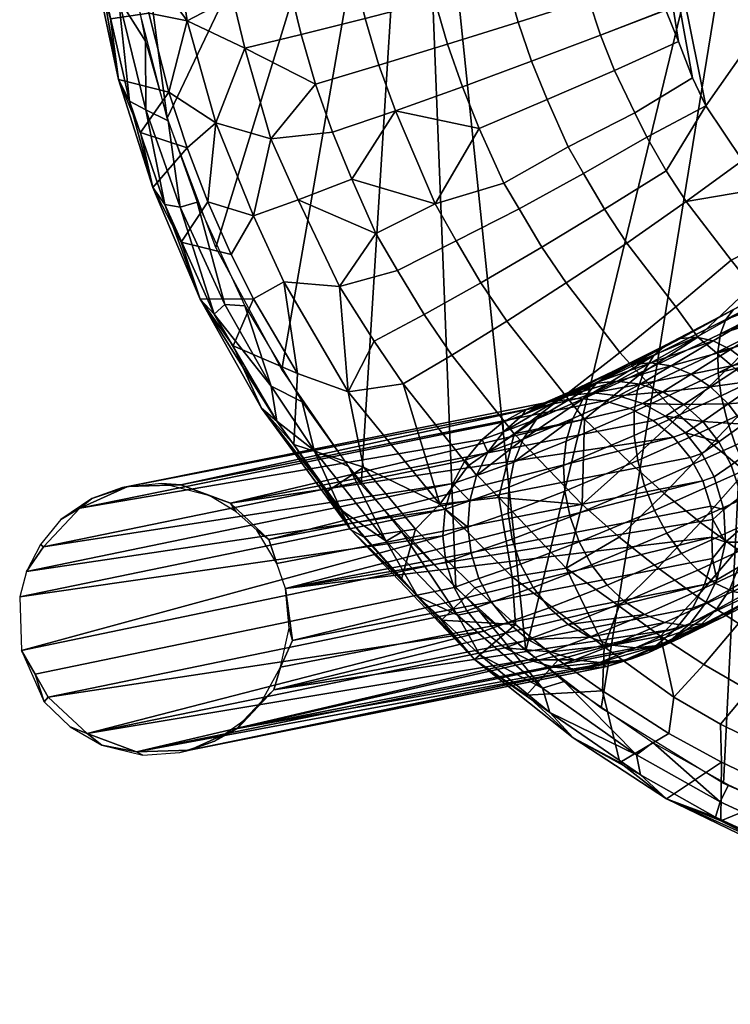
# Model space of a CAD drawing. Header units: millimetres. Extents: x 4104.1 to 4155.2, y -1051.1 to -995.6.
# Tile 1 of 92: x 4106.4 to 4111.1, y -1050.8 to -1044.3. Entities that reach past the tile are written whole.
import ezdxf

# ---------------------------------------------------------------- set-up
doc = ezdxf.new("R2010")
doc.units = ezdxf.units.MM
doc.header["$MEASUREMENT"] = 0
for name, color, linetype, true_color in [('SEDAK', 7, 'Continuous', 0x000000), ('SPODEK', 7, 'Continuous', 0x000000), ('Výchozí', 7, 'Continuous', 0x000000)]:
    doc.layers.add(name, color=color, linetype=linetype, true_color=true_color)

msp = doc.modelspace()

# ---------------------------------------------------------------- meshes
at = {"layer": 'SEDAK'}
mesh = msp.add_polyface(dxfattribs=at)
corners = [(4110.4053, -1042.6337, 60.38), (4110.4224, -1042.1904, 60.3635), (4110.3735, -1042.4479, 60.3864), (4110.4053, -1042.6438, 60.3803), (4110.4126, -1042.8585, 60.3851), (4110.4619, -1043.3182, 60.3881), (4110.5024, -1043.5331, 60.386), (4110.4331, -1043.0841, 60.3875), (4110.5527, -1043.7551, 60.382), (4110.6152, -1043.9749, 60.3754), (4110.6152, -1043.9758, 60.3753), (4110.6875, -1044.1888, 60.3666), (4110.688, -1044.191, 60.3665), (4110.771, -1044.3981, 60.3556), (4110.8647, -1044.639, 60.3428), (4113.417, -1041.318, 59.7579), (4110.9531, -1044.8256, 60.3301), (4111.1982, -1045.1882, 60.2918), (4110.2798, -1045.5127, 60.3351), (4110.1396, -1045.2759, 60.3569), (4109.7129, -1045.5109, 60.2532), (4109.8633, -1045.7644, 60.2299), (4110.8228, -1045.4607, 60.3386), (4110.6909, -1045.2568, 60.3596), (4110.4287, -1045.7391, 60.3114), (4110.5605, -1045.0328, 60.3798), (4110.4824, -1044.8724, 60.3927), (4110.0386, -1045.0988, 60.371), (4110.3472, -1044.5898, 60.4115), (4109.8979, -1044.7838, 60.3928), (4110.2529, -1044.3568, 60.4244), (4109.7949, -1044.5287, 60.4067), (4110.1753, -1044.12, 60.4342), (4109.7065, -1044.269, 60.4181), (4110.1025, -1043.8766, 60.442), (4109.6294, -1044.0022, 60.4268), (4111.1211, -1045.8514, 60.2899), (4111.5327, -1045.6399, 60.2381), (4111.3311, -1045.3757, 60.2705), (4110.9531, -1044.8256, 60.3301), (4111.1982, -1045.1882, 60.2918), (4110.8647, -1044.639, 60.3428), (4110.771, -1044.3981, 60.3556), (4110.688, -1044.191, 60.3665), (4110.6152, -1043.9749, 60.3754), (4110.5527, -1043.7551, 60.382), (4110.0449, -1043.6344, 60.447), (4110.5024, -1043.5331, 60.386), (4109.9683, -1043.1405, 60.4492), (4110.002, -1043.3934, 60.4493), (4110.4619, -1043.3182, 60.3881), (4110.4331, -1043.0841, 60.3875), (4109.9487, -1042.8921, 60.4463), (4110.4126, -1042.8585, 60.3851), (4110.6875, -1044.1888, 60.3666), (4110.6152, -1043.9758, 60.3753), (4110.4053, -1042.6337, 60.38), (4110.3735, -1042.4479, 60.3864), (4109.9165, -1042.6323, 60.446), (4110.4053, -1042.6438, 60.3803)]
mesh.append_faces([[corners[k] for k in face] for face in [(0, 1, 2, 2), (1, 3, 4, 4), (0, 3, 1, 1), (5, 6, 1, 1), (5, 1, 7, 7), (1, 4, 7, 7), (1, 8, 9, 9), (10, 11, 1, 1), (10, 1, 9, 9), (1, 11, 12, 12), (13, 14, 1, 1), (13, 1, 12, 12), (1, 6, 8, 8), (15, 1, 16, 16), (15, 16, 17, 17), (14, 16, 1, 1), (18, 19, 20, 21), (22, 23, 18, 24), (23, 25, 19, 18), (25, 26, 27, 19), (26, 28, 29, 27), (28, 30, 31, 29), (30, 32, 33, 31), (33, 32, 34, 35), (36, 37, 38, 22), (39, 25, 23, 23), (23, 22, 40, 39), (26, 25, 39, 41), (28, 26, 41, 42), (30, 28, 42, 43), (34, 32, 44, 45), (46, 34, 45, 47), (48, 49, 50, 51), (52, 48, 51, 53), (49, 46, 47, 50), (32, 30, 54, 55), (30, 43, 54, 54), (32, 55, 44, 44), (56, 57, 58, 58), (53, 59, 58, 52), (40, 22, 38, 38), (58, 59, 56, 56)]])
mesh = msp.add_polyface(dxfattribs=at)
corners = [(4108.5181, -1046.0272, 59.4783), (4108.7588, -1045.673, 59.8183), (4108.2427, -1045.4504, 59.522), (4108.4712, -1045.0015, 59.8637), (4108.061, -1045.0448, 59.5283), (4108.5996, -1045.3138, 59.8478), (4108.3584, -1044.6815, 59.8768), (4109.1533, -1045.4764, 60.0855), (4108.9038, -1045.9202, 59.8058), (4109.293, -1045.7224, 60.0689), (4108.7793, -1044.5563, 60.1366), (4108.8906, -1044.8596, 60.1279), (4108.689, -1044.2451, 60.1472), (4108.2627, -1044.3518, 59.8878), (4108.6162, -1043.9366, 60.1543), (4108.1841, -1044.0244, 59.8948), (4108.5591, -1043.6271, 60.158), (4108.1245, -1043.6967, 59.8994), (4108.5166, -1043.3041, 60.1588), (4108.0791, -1043.3545, 59.9004), (4108.4917, -1042.9855, 60.1563), (4108.5547, -1042.6418, 60.2042), (4108.1104, -1042.6067, 59.9621), (4108.0522, -1043.0161, 59.8981), (4109.6099, -1045.3403, 60.2647), (4109.7129, -1045.5109, 60.2532), (4109.4468, -1044.9761, 60.2921), (4109.3345, -1044.6987, 60.3073), (4109.2358, -1044.4165, 60.3194), (4109.1514, -1044.1268, 60.3289), (4109.083, -1043.8386, 60.3351), (4109.0308, -1043.5511, 60.3386), (4108.9907, -1043.2498, 60.3389), (4108.9678, -1042.9532, 60.3362), (4109.0327, -1042.5989, 60.3617), (4110.1396, -1045.2759, 60.3569), (4110.0386, -1045.0988, 60.371), (4109.8979, -1044.7838, 60.3928), (4109.7949, -1044.5287, 60.4067), (4109.7065, -1044.269, 60.4181), (4109.6294, -1044.0022, 60.4268), (4109.5664, -1043.7367, 60.4325), (4109.5186, -1043.472, 60.4353), (4109.4819, -1043.1946, 60.4354), (4109.4614, -1042.9222, 60.4326), (4109.4683, -1042.5828, 60.4325), (4110.1025, -1043.8766, 60.442), (4110.0449, -1043.6344, 60.447), (4110.002, -1043.3934, 60.4493), (4109.9683, -1043.1405, 60.4492), (4109.9487, -1042.8921, 60.4463), (4109.9165, -1042.6323, 60.446), (4109.7202, -1042.1254, 60.4244)]
mesh.append_faces([[corners[k] for k in face] for face in [(0, 1, 2, 2), (3, 4, 2, 5), (4, 3, 6, 6), (7, 1, 8, 9), (1, 7, 5, 5), (10, 6, 3, 11), (10, 12, 13, 6), (12, 14, 15, 13), (14, 16, 17, 15), (16, 18, 19, 17), (20, 21, 22, 23), (24, 7, 9, 25), (7, 24, 26, 26), (11, 27, 28, 10), (28, 29, 12, 10), (29, 30, 14, 12), (30, 31, 16, 14), (31, 32, 18, 16), (32, 33, 20, 18), (33, 34, 21, 20), (25, 35, 36, 24), (36, 37, 26, 24), (37, 38, 27, 26), (38, 39, 28, 27), (39, 40, 29, 28), (40, 41, 30, 29), (41, 42, 31, 30), (42, 43, 32, 31), (43, 44, 33, 32), (33, 44, 45, 34), (46, 47, 41, 40), (47, 48, 42, 41), (48, 49, 43, 42), (49, 50, 44, 43), (44, 50, 51, 45), (45, 51, 52, 52), (1, 5, 2, 2), (7, 11, 5, 5), (5, 11, 3, 3), (7, 26, 11, 11), (11, 26, 27, 27)]])
mesh = msp.add_polyface(dxfattribs=at)
corners = [(4107.9448, -1045.5575, 59.1476), (4108.2427, -1045.4504, 59.522), (4108.061, -1045.0448, 59.5283), (4107.6948, -1044.9393, 59.1657), (4107.8887, -1044.4429, 59.5631), (4107.8071, -1044.1008, 59.5707), (4107.7437, -1043.757, 59.5755), (4107.4009, -1043.5636, 59.2169), (4107.5049, -1044.2605, 59.1838), (4108.3584, -1044.6815, 59.8768), (4108.2627, -1044.3518, 59.8878), (4108.1841, -1044.0244, 59.8948), (4108.1245, -1043.6967, 59.8994), (4107.7979, -1045.8127, 58.7389), (4107.6416, -1045.4629, 58.7569), (4107.3838, -1044.7344, 58.7806), (4107.1748, -1043.8057, 58.7982), (4107.3784, -1044.9252, 57.8204), (4107.5708, -1045.4666, 57.7909), (4107.458, -1045.4983, 57.8461), (4107.228, -1044.395, 57.8406), (4107.231, -1044.8513, 57.8826), (4107.0483, -1044.1106, 57.9041), (4107.1221, -1044.7957, 57.9949), (4107.3564, -1045.4821, 57.96), (4106.9189, -1043.9099, 58.0214), (4107.2754, -1045.3685, 58.1175), (4106.8716, -1043.8186, 58.1698), (4107.0493, -1044.6517, 58.1526), (4106.9951, -1044.2473, 58.2795), (4107.1934, -1045.0031, 58.2522), (4107.5059, -1045.1039, 58.772), (4107.1934, -1045.0031, 58.2522), (4107.2754, -1045.3685, 58.1175), (4107.6416, -1045.4629, 58.7569), (4107.4658, -1045.7308, 58.2129), (4107.3838, -1044.7344, 58.7806), (4107.0493, -1044.6517, 58.1526), (4107.25, -1044.2089, 58.7868), (4106.9951, -1044.2473, 58.2795), (4107.1748, -1043.8057, 58.7982), (4106.8716, -1043.8186, 58.1698), (4107.1196, -1043.8397, 57.8503), (4106.9326, -1043.302, 57.9061), (4107.25, -1044.2089, 58.7868), (4107.5059, -1045.1039, 58.772), (4107.7979, -1045.8127, 58.7389)]
mesh.append_faces([[corners[k] for k in face] for face in [(0, 1, 2, 2), (3, 2, 4, 4), (5, 6, 7, 8), (4, 2, 9, 9), (10, 11, 5, 4), (11, 12, 6, 5), (13, 0, 14, 14), (3, 8, 15, 15), (8, 7, 16, 16), (0, 3, 14, 14), (17, 18, 19, 19), (20, 17, 21, 21), (22, 20, 21, 21), (23, 21, 24, 24), (25, 22, 23, 23), (26, 23, 24, 24), (27, 25, 28, 28), (29, 27, 28, 28), (26, 30, 28, 28), (31, 32, 33, 33), (34, 31, 33, 35), (36, 37, 32, 32), (37, 36, 38, 39), (40, 41, 39, 38), (42, 20, 22, 22), (43, 42, 22, 22), (21, 19, 24, 24), (22, 21, 23, 23), (28, 23, 26, 26), (25, 23, 28, 28), (0, 2, 3, 3), (3, 4, 8, 8), (8, 4, 5, 5), (4, 9, 10, 10), (8, 44, 15, 15), (3, 15, 45, 45), (8, 16, 44, 44), (3, 45, 14, 14), (17, 19, 21, 21), (34, 35, 46, 46), (36, 32, 31, 31)]])
mesh = msp.add_polyface(dxfattribs=at)
corners = [(4109.1841, -1047.4727, 58.9882), (4109.373, -1047.2178, 59.3709), (4108.9404, -1046.6729, 59.431), (4108.5762, -1046.7267, 59.0528), (4108.7476, -1046.3896, 59.4562), (4108.5181, -1046.0272, 59.4783), (4108.2427, -1045.4504, 59.522), (4107.9448, -1045.5575, 59.1476), (4108.1479, -1045.996, 59.1163), (4109.2651, -1046.4829, 59.7557), (4109.6787, -1047.0052, 59.6971), (4109.0811, -1046.212, 59.7812), (4108.9038, -1045.9202, 59.8058), (4108.7588, -1045.673, 59.8183), (4109.6309, -1046.2574, 60.0178), (4110.0176, -1046.7489, 59.9583), (4109.4575, -1046.001, 60.0432), (4109.293, -1045.7224, 60.0689), (4109.8633, -1045.7644, 60.2299), (4110.0239, -1046.0029, 60.2057), (4109.7129, -1045.5109, 60.2532), (4108.2378, -1046.6034, 58.6976), (4107.7979, -1045.8127, 58.7389), (4107.9453, -1046.1089, 58.7208), (4108.2686, -1046.7931, 57.6693), (4108.5767, -1047.2217, 57.6127), (4108.3486, -1047.1167, 57.6879), (4108.064, -1046.6882, 57.741), (4107.7549, -1046.1469, 57.7963), (4107.8882, -1046.1539, 57.7373), (4107.458, -1045.4983, 57.8461), (4107.5708, -1045.4666, 57.7909), (4107.6836, -1046.2103, 57.9057), (4107.3564, -1045.4821, 57.96), (4107.5923, -1046.1102, 58.0628), (4108.1011, -1046.9204, 57.8316), (4107.8105, -1046.4213, 58.1668), (4107.999, -1046.835, 58.001), (4108.5923, -1047.6433, 57.8802), (4108.2134, -1047.0758, 58.0909), (4107.4658, -1045.7308, 58.2129), (4107.2754, -1045.3685, 58.1175), (4108.2378, -1046.6034, 58.6976), (4107.8105, -1046.4213, 58.1668), (4107.999, -1046.835, 58.001), (4108.2134, -1047.0758, 58.0909), (4108.5762, -1046.7267, 59.0528), (4108.6777, -1047.2263, 58.6339), (4107.9453, -1046.1089, 58.7208), (4107.5923, -1046.1102, 58.0628), (4107.7979, -1045.8127, 58.7389), (4107.4658, -1045.7308, 58.2129)]
mesh.append_faces([[corners[k] for k in face] for face in [(0, 1, 2, 2), (3, 2, 4, 4), (3, 4, 5, 5), (6, 7, 8, 5), (9, 2, 1, 10), (11, 4, 2, 9), (12, 5, 4, 11), (5, 12, 13, 13), (14, 9, 10, 15), (16, 11, 9, 14), (17, 12, 11, 16), (18, 16, 14, 19), (20, 17, 16, 18), (3, 8, 21, 21), (22, 23, 8, 7), (24, 25, 26, 26), (27, 24, 26, 26), (28, 29, 27, 27), (30, 31, 28, 28), (32, 28, 27, 27), (33, 30, 32, 32), (34, 32, 35, 35), (34, 33, 32, 32), (36, 34, 37, 37), (37, 38, 39, 39), (40, 41, 34, 34), (42, 43, 44, 45), (46, 42, 45, 47), (48, 49, 43, 43), (49, 48, 50, 51), (29, 24, 27, 27), (31, 29, 28, 28), (27, 26, 35, 35), (32, 27, 35, 35), (30, 28, 32, 32), (34, 35, 37, 37), (41, 33, 34, 34), (0, 2, 3, 3), (3, 5, 8, 8), (23, 21, 8, 8), (48, 43, 42, 42)]])
mesh = msp.add_polyface(dxfattribs=at)
corners = [(4110.2778, -1048.4203, 58.8824), (4110.6533, -1048.3507, 59.1934), (4110.377, -1048.1515, 59.2317), (4110.0249, -1047.8983, 59.2549), (4110.897, -1048.0861, 59.5154), (4110.9414, -1048.5377, 59.1536), (4111.1714, -1048.2649, 59.4751), (4110.6343, -1047.8964, 59.5541), (4110.3784, -1047.693, 59.5907), (4110.1323, -1047.4755, 59.6266), (4109.5771, -1047.4294, 59.3516), (4111.4233, -1047.9435, 59.7399), (4111.4565, -1048.4308, 59.4333), (4111.6914, -1048.1011, 59.6983), (4111.165, -1047.774, 59.78), (4110.9175, -1047.5945, 59.8183), (4110.6768, -1047.4022, 59.8547), (4110.4463, -1047.1935, 59.8918), (4110.1475, -1046.9088, 59.9332), (4111.6875, -1047.5853, 59.9366), (4111.937, -1047.7338, 59.8962), (4111.4473, -1047.4258, 59.9756), (4111.2173, -1047.2563, 60.013), (4110.9946, -1047.0723, 60.0498), (4110.7788, -1046.8826, 60.0832), (4110.5146, -1046.6121, 60.1277), (4110.3818, -1046.4639, 60.1481), (4110.0176, -1046.7489, 59.9583), (4110.0239, -1046.0029, 60.2057), (4109.6309, -1046.2574, 60.0178), (4111.7324, -1047.0554, 60.0959), (4111.9536, -1047.2046, 60.059), (4111.5259, -1046.8998, 60.1307), (4111.3198, -1046.7292, 60.1651), (4111.1226, -1046.5483, 60.1981), (4110.9009, -1046.3623, 60.2273), (4110.7549, -1046.1604, 60.2585), (4110.4287, -1045.7391, 60.3114), (4110.2798, -1045.5127, 60.3351), (4109.8633, -1045.7644, 60.2299), (4112.0103, -1046.6781, 60.1407), (4111.8213, -1046.5312, 60.1729), (4111.6328, -1046.3745, 60.2045), (4111.4531, -1046.2079, 60.2347), (4111.2588, -1046.0237, 60.2661), (4111.1211, -1045.8514, 60.2899), (4110.8228, -1045.4607, 60.3386), (4109.666, -1047.9552, 58.9254), (4109.689, -1048.2734, 58.5063), (4109.9712, -1048.507, 58.4612), (4111.7554, -1045.8834, 60.2016), (4111.5327, -1045.6399, 60.2381), (4111.918, -1046.0392, 60.1745), (4109.6787, -1047.0052, 59.6971)]
mesh.append_faces([[corners[k] for k in face] for face in [(0, 1, 2, 2), (0, 2, 3, 3), (4, 1, 5, 6), (7, 2, 1, 4), (8, 3, 2, 7), (3, 8, 9, 9), (3, 9, 10, 10), (11, 6, 12, 13), (14, 4, 6, 11), (15, 7, 4, 14), (16, 8, 7, 15), (17, 9, 8, 16), (9, 17, 18, 18), (19, 11, 13, 20), (21, 14, 11, 19), (22, 15, 14, 21), (23, 16, 15, 22), (24, 17, 16, 23), (25, 18, 17, 24), (26, 27, 18, 25), (28, 29, 27, 26), (30, 21, 19, 31), (32, 22, 21, 30), (33, 23, 22, 32), (34, 24, 23, 33), (35, 25, 24, 34), (36, 26, 25, 35), (37, 28, 26, 36), (38, 39, 28, 37), (40, 41, 32, 30), (41, 42, 33, 32), (42, 43, 34, 33), (43, 44, 35, 34), (44, 45, 36, 35), (45, 46, 37, 36), (47, 48, 49, 0), (44, 43, 50, 51), (43, 42, 52, 50), (45, 44, 51, 51), (0, 3, 47, 47), (9, 18, 53, 53), (18, 27, 53, 53)]])
mesh = msp.add_polyface(dxfattribs=at)
corners = [(4109.666, -1047.9552, 58.9254), (4110.0249, -1047.8983, 59.2549), (4109.5771, -1047.4294, 59.3516), (4109.1841, -1047.4727, 58.9882), (4109.373, -1047.2178, 59.3709), (4108.6777, -1047.2263, 58.6339), (4109.0234, -1047.6392, 58.5867), (4109.417, -1048.0295, 58.542), (4108.5762, -1046.7267, 59.0528), (4109.3022, -1048.2109, 57.5109), (4109.4473, -1048.1819, 57.4512), (4109.8667, -1048.6948, 57.4072), (4108.8276, -1047.7189, 57.5997), (4108.9326, -1047.6559, 57.5469), (4108.3486, -1047.1167, 57.6879), (4108.5767, -1047.2217, 57.6127), (4109.4502, -1048.4746, 57.5837), (4109.0371, -1048.0839, 57.6597), (4108.1011, -1046.9204, 57.8316), (4108.5273, -1047.5099, 57.754), (4109.415, -1048.5049, 57.737), (4109.9155, -1048.8573, 57.4975), (4108.5923, -1047.6433, 57.8802), (4107.999, -1046.835, 58.001), (4109.1968, -1048.2427, 57.9066), (4108.9302, -1047.972, 57.9527), (4109.415, -1048.5049, 57.737), (4109.7612, -1048.7427, 57.7995), (4109.9712, -1048.507, 58.4612), (4109.689, -1048.2734, 58.5063), (4108.9302, -1047.972, 57.9527), (4109.1968, -1048.2427, 57.9066), (4109.417, -1048.0295, 58.542), (4109.0234, -1047.6392, 58.5867), (4108.6772, -1047.6887, 57.9969), (4108.6777, -1047.2263, 58.6339), (4108.4355, -1047.3893, 58.0397), (4108.6777, -1047.6891, 57.9968), (4108.6777, -1047.6891, 57.9968), (4108.4355, -1047.3893, 58.0397), (4108.2134, -1047.0758, 58.0909), (4110.1323, -1047.4755, 59.6266), (4109.6787, -1047.0052, 59.6971), (4109.689, -1048.2734, 58.5063), (4108.2134, -1047.0758, 58.0909)]
mesh.append_faces([[corners[k] for k in face] for face in [(0, 1, 2, 2), (3, 2, 4, 4), (5, 6, 3, 3), (7, 0, 3, 6), (3, 8, 5, 5), (9, 10, 11, 11), (12, 13, 9, 9), (14, 15, 12, 12), (16, 9, 11, 11), (17, 12, 9, 9), (18, 14, 19, 19), (20, 16, 21, 21), (20, 17, 16, 16), (22, 17, 20, 20), (22, 19, 17, 17), (23, 18, 19, 19), (20, 24, 25, 25), (26, 27, 28, 29), (30, 31, 32, 33), (34, 33, 35, 36), (29, 32, 31, 31), (36, 37, 34, 34), (33, 37, 30, 30), (13, 10, 9, 9), (15, 13, 12, 12), (16, 11, 21, 21), (19, 12, 17, 17), (14, 12, 19, 19), (23, 19, 22, 22), (20, 25, 22, 22), (22, 38, 39, 39), (22, 25, 38, 38), (22, 39, 40, 40), (37, 33, 34, 34), (0, 2, 3, 3), (41, 42, 2, 2), (2, 42, 4, 4), (43, 0, 7, 7), (16, 17, 9, 9), (44, 36, 35, 35), (29, 31, 26, 26)]])
mesh = msp.add_polyface(dxfattribs=at)
corners = [(4111.2402, -1048.7114, 59.1124), (4111.0503, -1048.9352, 58.7505), (4111.4443, -1049.1284, 58.7142), (4111.7021, -1048.9327, 59.0618), (4110.9414, -1048.5377, 59.1536), (4110.7402, -1048.7548, 58.7904), (4110.6533, -1048.3507, 59.1934), (4111.4565, -1048.4308, 59.4333), (4111.751, -1048.5809, 59.3921), (4111.1714, -1048.2649, 59.4751), (4111.6914, -1048.1011, 59.6983), (4111.9697, -1048.2477, 59.6546), (4110.7085, -1048.9962, 58.3868), (4111.0576, -1049.187, 58.3511), (4110.2778, -1048.4203, 58.8824), (4110.2671, -1048.713, 58.4395), (4112.0327, -1049.3843, 58.6237), (4111.4946, -1049.3944, 58.3028), (4111.7422, -1049.7694, 57.0684), (4111.0493, -1049.4518, 57.1916), (4111.105, -1049.3389, 57.1474), (4111.7837, -1049.6489, 57.0267), (4110.6006, -1049.0566, 57.2385), (4109.8667, -1048.6948, 57.4072), (4110.0117, -1048.652, 57.3466), (4110.4932, -1049.1389, 57.293), (4111.0176, -1049.5524, 57.2993), (4111.7212, -1049.8752, 57.1753), (4110.5181, -1049.2708, 57.3881), (4109.9155, -1048.8573, 57.4975), (4111.71, -1049.9222, 57.3346), (4110.6929, -1049.4308, 57.5096), (4110.0708, -1049.0261, 57.62), (4111.4004, -1049.7494, 57.5109), (4111.0542, -1049.5781, 57.5762), (4110.3809, -1049.1896, 57.6898), (4109.7612, -1048.7427, 57.7995), (4109.415, -1048.5049, 57.737), (4111.71, -1049.9222, 57.3346), (4111.9023, -1049.572, 58.2276), (4111.4004, -1049.7494, 57.5109), (4111.0576, -1049.187, 58.3511), (4110.6929, -1049.4308, 57.5096), (4111.0542, -1049.5781, 57.5762), (4110.7085, -1048.9962, 58.3868), (4110.3809, -1049.1896, 57.6898), (4109.9712, -1048.507, 58.4612), (4109.7612, -1048.7427, 57.7995), (4110.2671, -1048.713, 58.4395), (4110.0708, -1049.0261, 57.62), (4111.4946, -1049.3944, 58.3028), (4109.4473, -1048.1819, 57.4512), (4109.9712, -1048.507, 58.4612)]
mesh.append_faces([[corners[k] for k in face] for face in [(0, 1, 2, 3), (4, 5, 1, 0), (5, 4, 6, 6), (7, 0, 3, 8), (9, 4, 0, 7), (10, 7, 8, 11), (12, 13, 1, 5), (5, 14, 15, 12), (16, 2, 17, 17), (13, 17, 2, 1), (18, 19, 20, 21), (22, 20, 19, 19), (23, 24, 25, 25), (26, 19, 18, 27), (26, 28, 25, 19), (29, 23, 25, 25), (27, 30, 26, 26), (31, 28, 26, 26), (32, 29, 28, 28), (31, 30, 33, 33), (33, 34, 31, 31), (32, 31, 35, 35), (36, 37, 32, 32), (38, 39, 40, 40), (41, 42, 43, 43), (42, 41, 44, 45), (46, 47, 48, 48), (48, 47, 49, 45), (50, 43, 40, 40), (24, 22, 25, 25), (51, 24, 23, 23), (29, 25, 28, 28), (32, 28, 31, 31), (37, 29, 32, 32), (5, 6, 14, 14), (15, 14, 52, 52), (22, 19, 25, 25), (30, 31, 26, 26), (39, 50, 40, 40), (41, 43, 50, 50), (48, 45, 44, 44)]])
at = {"layer": 'SPODEK'}
mesh = msp.add_polyface(dxfattribs=at)
corners = [(4111.9707, -1017.8362, 56.0623), (4111.7173, -1029.6256, 56.4548), (4109.3184, -1029.6349, 56.9437), (4111.4639, -1041.4169, 56.8474), (4109.0317, -1041.4257, 57.3464), (4114.1216, -1029.6176, 56.027), (4113.9019, -1041.4091, 56.4106), (4116.5303, -1029.6107, 55.6605), (4114.3418, -1017.8287, 55.6434), (4116.3442, -1041.4025, 56.0365), (4119.7256, -1029.6034, 55.2698), (4116.7163, -1017.8221, 55.2846), (4119.5845, -1041.3955, 55.6377), (4122.9253, -1029.5981, 54.9875), (4119.8667, -1017.8152, 54.9021), (4122.8296, -1041.3904, 55.3494), (4126.1289, -1029.595, 54.8137), (4123.021, -1017.8103, 54.6257), (4126.0786, -1041.3875, 55.172), (4129.334, -1029.594, 54.7487), (4126.1787, -1017.8074, 54.4556), (4129.3296, -1041.3864, 55.1056), (4132.5391, -1029.595, 54.7925), (4132.4976, -1017.8073, 54.4349), (4132.5806, -1041.3873, 55.1503), (4135.7427, -1029.598, 54.945), (4135.6558, -1017.8102, 54.5842), (4135.8296, -1041.3904, 55.306), (4138.9434, -1029.6033, 55.2062), (4138.811, -1017.8152, 54.8399), (4139.0762, -1041.3954, 55.5726), (4142.1396, -1029.6105, 55.5757), (4141.9624, -1017.822, 55.2017), (4142.3174, -1041.4023, 55.9499), (4144.7031, -1029.6178, 55.9508), (4144.4893, -1017.829, 55.5689), (4144.9165, -1041.4094, 56.3328), (4147.2617, -1029.6265, 56.3953), (4147.0122, -1017.8372, 56.0042), (4147.5107, -1041.4177, 56.7866), (4149.8145, -1029.6365, 56.9091), (4150.0991, -1041.4274, 57.311), (4110.3145, -1013.1567, 56.255), (4109.9082, -1013.9156, 56.3625), (4109.3545, -1015.7846, 56.5356), (4109.5791, -1014.7543, 56.4572), (4111.4175, -1011.8322, 55.9935), (4112.2769, -1011.1573, 55.809), (4110.8257, -1012.4648, 56.1301), (4108.0317, -1030.826, 57.2655), (4108.4629, -1025.918, 57.026), (4107.6006, -1035.7344, 57.5064), (4107.0254, -1042.3005, 57.83), (4108.8936, -1021.0103, 56.788), (4113.0879, -1010.712, 55.6484), (4115.2954, -1010.0754, 55.2628), (4114.3311, -1010.2645, 55.4215), (4117.5645, -1009.687, 54.929), (4124.4258, -1008.9282, 54.269), (4126.7275, -1008.8097, 54.1649), (4122.1318, -1009.1137, 54.4313), (4119.8442, -1009.3665, 54.6515), (4129.0312, -1008.7584, 54.1197), (4129.3384, -1017.8063, 54.392), (4113.6196, -1010.4883, 55.5486), (4131.3359, -1008.7741, 54.1335), (4107.0381, -1043.1044, 57.8505), (4107.144, -1044.0161, 57.8513), (4109.7563, -1048.447, 57.3944), (4107.3726, -1044.9075, 57.8226), (4107.6963, -1045.7675, 57.7716), (4108.1343, -1046.5784, 57.6944), (4108.6626, -1047.3427, 57.5978), (4109.291, -1048.0283, 57.4809), (4110.2578, -1048.828, 57.3018), (4111.0703, -1049.3284, 57.1538), (4112.561, -1049.9114, 56.8919), (4111.9478, -1049.7123, 56.9981), (4113.4473, -1050.1072, 56.7421), (4118.4116, -1050.4736, 56.0401), (4121.0342, -1050.6075, 55.7718), (4114.4922, -1050.2061, 56.5739), (4123.6626, -1050.7059, 55.5742), (4115.7969, -1050.3042, 56.3785), (4126.2949, -1050.7688, 55.4477), (4128.9312, -1050.7963, 55.3925), (4133.6392, -1008.8571, 54.2062), (4135.9365, -1009.007, 54.3374), (4138.2285, -1009.2242, 54.5269), (4142.7886, -1009.8613, 55.0779), (4140.5132, -1009.5089, 54.774), (4144.8979, -1010.2515, 55.4106), (4143.9229, -1010.0632, 55.251), (4145.6016, -1010.4651, 55.5357), (4147.3862, -1011.4215, 55.8866), (4146.4165, -1010.8136, 55.689), (4148.2334, -1012.1971, 56.0751), (4148.7676, -1012.8643, 56.203), (4149.9292, -1015.7596, 56.5321), (4149.0791, -1013.3457, 56.2816), (4149.4707, -1014.1106, 56.3864), (4149.7466, -1014.9182, 56.469), (4150.252, -1019.4142, 56.7093), (4150.6484, -1023.9249, 56.9275), (4151.0444, -1028.438, 57.1471), (4131.5679, -1050.7881, 55.4088), (4136.8364, -1050.6652, 55.6558), (4134.2036, -1050.7444, 55.4966), (4144.6953, -1050.2142, 56.5571), (4147.6025, -1049.6184, 57.0427), (4146.625, -1049.9388, 56.8733), (4142.0835, -1050.4001, 56.1866), (4145.7783, -1050.1154, 56.7306), (4139.4634, -1050.5504, 55.8859), (4151.4409, -1032.9514, 57.3678), (4152.2622, -1042.333, 57.8297), (4151.8105, -1045.2358, 57.8058), (4151.8369, -1037.465, 57.5897), (4149.4507, -1048.512, 57.3779), (4152.2412, -1043.2072, 57.8497), (4152.1226, -1044.1178, 57.8475), (4150.1924, -1047.8405, 57.5159), (4148.6797, -1049.0645, 57.2362), (4151.4048, -1046.1326, 57.7374), (4150.9312, -1046.9281, 57.6526)]
mesh.append_faces([[corners[k] for k in face] for face in [(2, 53, 0, 1), (2, 1, 3, 4), (0, 8, 5, 1), (1, 5, 6, 3), (8, 11, 7, 5), (5, 7, 9, 6), (11, 14, 10, 7), (7, 10, 12, 9), (14, 17, 13, 10), (10, 13, 15, 12), (17, 20, 16, 13), (13, 16, 18, 15), (20, 63, 19, 16), (16, 19, 21, 18), (19, 63, 23, 22), (21, 19, 22, 24), (22, 23, 26, 25), (24, 22, 25, 27), (25, 26, 29, 28), (27, 25, 28, 30), (28, 29, 32, 31), (30, 28, 31, 33), (31, 32, 35, 34), (33, 31, 34, 36), (34, 35, 38, 37), (36, 34, 37, 39), (38, 102, 40, 37), (39, 37, 40, 41), (42, 0, 43, 43), (43, 44, 45, 45), (0, 46, 47, 47), (46, 0, 48, 48), (0, 42, 48, 48), (2, 49, 50, 50), (49, 2, 51, 51), (51, 4, 52, 52), (50, 53, 2, 2), (51, 2, 4, 4), (44, 0, 53, 53), (44, 43, 0, 0), (0, 47, 54, 54), (55, 8, 56, 56), (57, 11, 55, 55), (20, 17, 58, 59), (60, 17, 14, 61), (58, 17, 60, 60), (14, 57, 61, 61), (63, 20, 59, 62), (8, 54, 64, 64), (56, 8, 64, 64), (0, 54, 8, 8), (11, 8, 55, 55), (11, 57, 14, 14), (65, 23, 63, 62), (66, 52, 67, 67), (68, 4, 3, 3), (52, 69, 67, 67), (69, 52, 4, 4), (70, 69, 4, 4), (70, 4, 71, 71), (4, 72, 71, 71), (73, 72, 4, 4), (4, 68, 73, 73), (3, 74, 68, 68), (74, 3, 75, 75), (76, 77, 3, 3), (76, 6, 78, 78), (3, 77, 75, 75), (79, 83, 9, 12), (15, 82, 80, 12), (9, 83, 81, 6), (3, 6, 76, 76), (18, 84, 82, 15), (6, 81, 78, 78), (80, 79, 12, 12), (18, 21, 85, 84), (65, 86, 23, 23), (26, 23, 86, 87), (88, 29, 26, 87), (89, 32, 90, 90), (91, 35, 92, 92), (35, 32, 89, 92), (29, 88, 90, 90), (32, 29, 90, 90), (93, 95, 38, 35), (94, 38, 95, 95), (91, 93, 35, 35), (38, 94, 96, 96), (96, 97, 38, 38), (98, 38, 99, 99), (98, 99, 100, 100), (99, 38, 97, 97), (101, 98, 100, 100), (102, 38, 98, 98), (103, 40, 102, 102), (40, 103, 104, 104), (105, 85, 21, 24), (30, 113, 106, 27), (107, 105, 24, 27), (108, 111, 33, 36), (109, 110, 39, 39), (36, 39, 110, 110), (111, 113, 30, 33), (36, 110, 112, 112), (107, 27, 106, 106), (36, 112, 108, 108), (41, 40, 114, 114), (104, 114, 40, 40), (115, 116, 41, 41), (114, 117, 41, 41), (117, 115, 41, 41), (39, 41, 118, 118), (119, 120, 115, 115), (116, 115, 120, 120), (41, 121, 118, 118), (122, 39, 118, 118), (122, 109, 39, 39), (41, 123, 124, 124), (41, 124, 121, 121), (41, 116, 123, 123)]])
at = {"layer": 'Výchozí'}
mesh = msp.add_polyface(dxfattribs=at)
corners = [(4111.04, -1047.0591, 54.4114), (4110.9272, -1047.1356, 53.8397), (4110.8174, -1046.9993, 53.8581), (4111.123, -1047.2134, 54.3956), (4111.0098, -1047.2908, 53.8302), (4111.1899, -1047.4203, 54.3962), (4111.0737, -1047.5084, 53.83), (4111.1021, -1046.8057, 54.8934), (4110.9336, -1046.9232, 54.4414), (4110.8076, -1046.8112, 54.4846), (4111.2036, -1046.941, 54.8513), (4111.2866, -1047.0941, 54.8283), (4111.3599, -1047.2981, 54.8271), (4111.1182, -1046.4441, 55.3948), (4110.8569, -1046.6084, 55.0287), (4110.7227, -1046.5542, 55.1172), (4111.231, -1046.5306, 55.3002), (4110.9849, -1046.6934, 54.9532), (4111.3374, -1046.6437, 55.2245), (4111.4336, -1046.7788, 55.1707), (4111.5166, -1046.9307, 55.1404), (4111.5947, -1047.1289, 55.1353), (4111.6406, -1047.3083, 55.1639), (4111.3906, -1047.4706, 54.8513), (4110.5454, -1047.3513, 56.4698), (4110.6113, -1047.5143, 56.4647), (4111.2217, -1047.2413, 56.8682), (4111.1509, -1047.0807, 56.8762), (4110.689, -1046.4128, 55.8867), (4110.6074, -1046.4855, 56.0147), (4111.0864, -1046.2458, 56.3637), (4111.1382, -1046.1794, 56.2168), (4111.2051, -1046.1439, 56.0658), (4110.7847, -1046.3713, 55.7557), (4111.2837, -1046.1407, 55.9167), (4110.8906, -1046.3628, 55.6269), (4111.3716, -1046.17, 55.775), (4111.0034, -1046.3873, 55.505), (4111.4648, -1046.2306, 55.6462), (4111.5605, -1046.3199, 55.535), (4111.6553, -1046.4346, 55.4455), (4111.7456, -1046.5699, 55.3811), (4111.8276, -1046.7208, 55.344), (4111.9731, -1046.9692, 57.1096), (4111.8657, -1046.7402, 57.1329), (4111.0947, -1046.9159, 56.8542), (4111.7993, -1046.5792, 57.1109), (4111.0557, -1046.7534, 56.8031), (4111.7441, -1046.4218, 57.0569), (4111.7021, -1046.2742, 56.9732), (4111.0352, -1046.5995, 56.7249), (4111.6758, -1046.142, 56.8631), (4111.0332, -1046.4601, 56.6228), (4111.665, -1046.0305, 56.7307), (4111.0508, -1046.3406, 56.5008), (4111.6709, -1045.9441, 56.5813), (4111.7788, -1045.8629, 56.0908), (4111.8403, -1045.8988, 55.9342), (4111.9116, -1045.9647, 55.7912), (4110.9336, -1047.317, 53.2246), (4110.8501, -1047.1625, 53.2528), (4110.7388, -1047.0273, 53.2759), (4110.667, -1046.7272, 54.5395), (4110.5879, -1046.5328, 55.2155), (4111.3042, -1047.3918, 56.8306), (4111.6924, -1045.886, 56.4207)]
mesh.append_faces([[corners[k] for k in face] for face in [(0, 1, 2, 2), (1, 0, 3, 4), (4, 3, 5, 6), (7, 8, 9, 9), (10, 0, 8, 8), (0, 10, 11, 3), (3, 11, 12, 5), (13, 14, 15, 15), (16, 17, 14, 14), (18, 7, 17, 17), (19, 10, 7, 7), (10, 19, 20, 11), (11, 20, 21, 12), (12, 21, 22, 23), (24, 25, 26, 27), (28, 29, 30, 31), (28, 31, 32, 33), (33, 32, 34, 35), (35, 34, 36, 37), (37, 36, 38, 13), (13, 38, 39, 16), (16, 39, 40, 18), (18, 40, 41, 19), (19, 41, 42, 20), (27, 26, 43, 44), (45, 27, 44, 46), (47, 45, 46, 48), (49, 50, 48, 48), (51, 52, 49, 49), (53, 54, 51, 51), (55, 30, 53, 53), (36, 34, 56, 57), (38, 36, 57, 58), (1, 4, 59, 60), (2, 1, 60, 61), (0, 2, 8, 8), (17, 62, 14, 14), (7, 9, 17, 17), (10, 8, 7, 7), (37, 63, 35, 35), (13, 15, 37, 37), (16, 14, 13, 13), (18, 17, 16, 16), (19, 7, 18, 18), (26, 64, 43, 43), (50, 47, 48, 48), (52, 50, 49, 49), (54, 52, 51, 51), (30, 54, 53, 53), (31, 30, 55, 55), (32, 31, 65, 65)]])
mesh = msp.add_polyface(dxfattribs=at)
corners = [(4110.0684, -1046.7184, 54.8337), (4109.8804, -1046.7999, 54.1035), (4109.7344, -1046.882, 54.1531), (4110.2119, -1046.67, 54.7542), (4110.04, -1046.7499, 54.0534), (4110.3633, -1046.6552, 54.6768), (4110.2065, -1046.7335, 54.0048), (4110.5171, -1046.6744, 54.6043), (4110.3735, -1046.7517, 53.9594), (4110.667, -1046.7272, 54.5395), (4110.5352, -1046.8036, 53.9189), (4110.8076, -1046.8112, 54.4846), (4110.6851, -1046.8872, 53.8848), (4110.9336, -1046.9232, 54.4414), (4110.8174, -1046.9993, 53.8581), (4110.1372, -1046.7738, 55.6307), (4109.8271, -1046.9075, 54.9865), (4109.7388, -1047.0406, 55.0537), (4110.2271, -1046.6681, 55.5318), (4109.9385, -1046.7986, 54.9122), (4110.335, -1046.5909, 55.4269), (4110.457, -1046.5453, 55.3201), (4110.5879, -1046.5328, 55.2155), (4110.7227, -1046.5542, 55.1172), (4110.8569, -1046.6084, 55.0287), (4110.9849, -1046.6934, 54.9532), (4110.0249, -1047.0533, 55.7949), (4110.4771, -1046.8573, 56.3325), (4110.499, -1046.7122, 56.2422), (4110.0688, -1046.9039, 55.7196), (4110.5435, -1046.5867, 56.1348), (4110.6074, -1046.4855, 56.0147), (4110.689, -1046.4128, 55.8867), (4110.7847, -1046.3713, 55.7557), (4110.8906, -1046.3628, 55.6269), (4111.0034, -1046.3873, 55.505), (4110.4771, -1047.0164, 56.4023), (4110.5005, -1047.1832, 56.4487), (4111.0947, -1046.9159, 56.8542), (4111.0557, -1046.7534, 56.8031), (4111.0352, -1046.5995, 56.7249), (4111.0332, -1046.4601, 56.6228), (4111.0508, -1046.3406, 56.5008), (4111.0864, -1046.2458, 56.3637), (4110.1021, -1046.7711, 53.3189), (4109.9272, -1046.7904, 53.3263), (4110.2788, -1046.7871, 53.3074), (4110.7388, -1047.0273, 53.2759), (4110.603, -1046.9175, 53.2913), (4110.4473, -1046.8362, 53.3032)]
mesh.append_faces([[corners[k] for k in face] for face in [(0, 1, 2, 2), (3, 4, 1, 1), (5, 6, 4, 4), (7, 8, 6, 6), (9, 10, 8, 8), (11, 12, 10, 10), (13, 14, 12, 12), (15, 16, 17, 17), (18, 19, 16, 16), (20, 0, 19, 19), (21, 3, 0, 0), (22, 5, 3, 3), (23, 7, 5, 5), (24, 9, 7, 7), (25, 11, 9, 9), (26, 27, 28, 29), (29, 28, 30, 15), (31, 18, 15, 15), (32, 20, 18, 18), (33, 21, 20, 20), (34, 22, 21, 21), (35, 23, 22, 22), (36, 37, 38, 39), (27, 36, 39, 40), (28, 27, 40, 41), (30, 28, 41, 42), (31, 30, 42, 43), (4, 6, 44, 45), (6, 8, 46, 44), (12, 14, 47, 48), (10, 12, 48, 49), (8, 10, 49, 46), (45, 1, 4, 4), (0, 2, 19, 19), (3, 1, 0, 0), (5, 4, 3, 3), (7, 6, 5, 5), (9, 8, 7, 7), (11, 10, 9, 9), (13, 12, 11, 11), (15, 17, 29, 29), (18, 16, 15, 15), (20, 19, 18, 18), (21, 0, 20, 20), (22, 3, 21, 21), (23, 5, 22, 22), (24, 7, 23, 23), (31, 15, 30, 30), (32, 18, 31, 31), (33, 20, 32, 32), (34, 21, 33, 33)]])
mesh = msp.add_polyface(dxfattribs=at)
corners = [(4109.4653, -1047.042, 53.3036), (4106.79, -1047.5, 13.948), (4106.5498, -1047.7561, 13.948), (4109.354, -1047.1796, 53.2924), (4106.5815, -1048.756, 13.948), (4109.4785, -1048.3167, 53.2874), (4109.3638, -1048.1812, 53.2805), (4106.4365, -1047.9203, 13.4563), (4109.2212, -1047.5061, 53.2777), (4109.2715, -1047.3364, 53.2827), (4106.8389, -1048.9962, 13.948), (4109.6172, -1048.4264, 53.2971), (4109.7734, -1048.5073, 53.3008), (4107.8403, -1048.9629, 13.948), (4110.4663, -1048.4983, 53.3142), (4107.52, -1049.1079, 13.948), (4106.4932, -1048.6031, 13.948), (4109.2793, -1048.027, 53.2834), (4110.1196, -1048.572, 53.2726), (4107.168, -1049.1196, 13.948), (4109.2256, -1047.8583, 53.2803), (4106.4023, -1048.4443, 13.4618), (4109.2056, -1047.6836, 53.2739), (4106.3911, -1048.0887, 13.4573), (4109.6045, -1046.927, 53.3193), (4110.4473, -1046.8362, 53.3032), (4110.603, -1046.9175, 53.2913), (4107.792, -1047.4668, 13.948), (4110.1021, -1046.7711, 53.3189), (4107.4624, -1047.3433, 13.948), (4107.1108, -1047.355, 13.948), (4109.9272, -1046.7904, 53.3263), (4109.7568, -1046.844, 53.3313), (4110.2788, -1046.7871, 53.3074), (4108.1597, -1048.0339, 13.4567), (4110.9941, -1047.6931, 53.0469), (4108.2056, -1048.3783, 13.948), (4108.0811, -1048.7069, 13.948), (4110.7549, -1048.3008, 53.309), (4107.8403, -1048.9629, 13.948), (4107.52, -1049.1079, 13.948), (4107.6855, -1049.0476, 13.4563), (4107.8403, -1048.9629, 13.948), (4107.4556, -1049.1233, 13.4564), (4107.168, -1049.1196, 13.948), (4107.2095, -1049.1396, 13.4563), (4106.5815, -1048.756, 13.948), (4106.5547, -1048.7855, 13.4563), (4106.7261, -1048.953, 13.4564), (4106.8389, -1048.9962, 13.948), (4106.938, -1049.0736, 13.4563), (4106.4932, -1048.6031, 13.948), (4106.6646, -1047.5756, 13.4563), (4106.5288, -1047.7411, 13.4563), (4106.5498, -1047.7561, 13.948), (4106.79, -1047.5, 13.948), (4106.4365, -1047.9203, 13.4563), (4106.4023, -1048.4443, 13.4618), (4107.3374, -1047.3357, 13.4564), (4107.0757, -1047.3621, 13.4563), (4107.1108, -1047.355, 13.948), (4107.4624, -1047.3433, 13.948), (4107.9678, -1047.6447, 13.4562), (4107.8301, -1047.524, 13.4563), (4107.792, -1047.4668, 13.948), (4108.0488, -1047.7069, 13.948), (4107.6562, -1047.4169, 13.4563), (4108.1021, -1047.8668, 13.4564), (4108.2056, -1048.3783, 13.948), (4108.1841, -1048.2972, 13.4564), (4108.1597, -1048.0339, 13.4567), (4108.1245, -1048.5557, 13.4564), (4108.0811, -1048.7069, 13.948), (4108.0024, -1048.7825, 13.4566), (4107.8403, -1048.9629, 13.948), (4107.8745, -1048.915, 13.4563), (4106.8711, -1047.4346, 13.4561), (4107.6855, -1049.0476, 13.4563)]
mesh.append_faces([[corners[k] for k in face] for face in [(0, 1, 2, 3), (4, 5, 6, 6), (7, 8, 9, 9), (9, 3, 2, 2), (10, 11, 5, 5), (10, 12, 11, 11), (13, 14, 15, 15), (16, 4, 6, 17), (15, 18, 19, 19), (19, 12, 10, 10), (4, 10, 5, 5), (17, 20, 21, 16), (22, 21, 20, 20), (7, 9, 2, 2), (23, 21, 22, 22), (23, 22, 8, 8), (8, 7, 23, 23), (1, 0, 24, 24), (25, 26, 27, 27), (28, 29, 30, 31), (1, 24, 32, 30), (31, 30, 32, 32), (25, 27, 29, 33), (34, 35, 36, 36), (37, 38, 39, 39), (40, 41, 42, 42), (43, 41, 40, 40), (40, 44, 45, 43), (46, 47, 48, 49), (50, 44, 49, 49), (51, 47, 46, 46), (52, 53, 54, 55), (45, 44, 50, 50), (49, 48, 50, 50), (53, 56, 54, 54), (47, 51, 57, 57), (58, 59, 60, 61), (62, 63, 64, 65), (64, 66, 61, 61), (65, 67, 62, 62), (64, 63, 66, 66), (68, 69, 70, 70), (69, 68, 71, 71), (72, 73, 71, 71), (74, 75, 73, 72), (52, 55, 76, 76), (76, 60, 59, 59), (74, 77, 75, 75), (66, 58, 61, 61), (76, 55, 60, 60)]])
mesh = msp.add_polyface(dxfattribs=at)
corners = [(4109.6377, -1048.259, 54.3083), (4109.7705, -1048.371, 54.2794), (4110.0391, -1048.2733, 55.1067), (4109.9126, -1048.1617, 55.1529), (4109.5283, -1048.1229, 54.3283), (4109.8057, -1048.0262, 55.185), (4109.4453, -1047.9677, 54.3385), (4109.7222, -1047.8721, 55.2017), (4109.3926, -1047.7994, 54.3384), (4109.6665, -1047.7052, 55.2023), (4109.6396, -1047.532, 55.1869), (4109.3721, -1047.6246, 54.3282), (4109.6431, -1047.359, 55.156), (4109.3843, -1047.4501, 54.3083), (4109.6763, -1047.1931, 55.111), (4109.4287, -1047.2822, 54.2794), (4109.7388, -1047.0406, 55.0537), (4109.5044, -1047.1278, 54.2429), (4109.8271, -1046.9075, 54.9865), (4109.6074, -1046.9927, 54.2002), (4109.9385, -1046.7986, 54.9122), (4109.7344, -1046.882, 54.1531), (4110.0508, -1047.5576, 55.9123), (4110.0156, -1047.3867, 55.8933), (4110.0068, -1047.2164, 55.8536), (4110.0249, -1047.0533, 55.7949), (4110.0688, -1046.9039, 55.7196), (4109.4785, -1048.3167, 53.2874), (4109.6172, -1048.4264, 53.2971), (4109.3638, -1048.1812, 53.2805), (4109.7734, -1048.5073, 53.3008), (4109.9204, -1048.4545, 54.2427), (4109.2793, -1048.027, 53.2834), (4109.2212, -1047.5061, 53.2777), (4109.2056, -1047.6836, 53.2739), (4109.2256, -1047.8583, 53.2803), (4109.2715, -1047.3364, 53.2827), (4109.354, -1047.1796, 53.2924), (4109.4653, -1047.042, 53.3036), (4109.6045, -1046.927, 53.3193), (4109.7568, -1046.844, 53.3313), (4109.8804, -1046.7999, 54.1035), (4109.9272, -1046.7904, 53.3263), (4110.6216, -1048.4137, 53.3147), (4110.4663, -1048.4983, 53.3142), (4107.8403, -1048.9629, 13.948), (4110.2959, -1048.552, 53.3137), (4107.52, -1049.1079, 13.948), (4107.168, -1049.1196, 13.948), (4109.9438, -1048.556, 53.3146), (4109.7734, -1048.5073, 53.3008), (4110.1196, -1048.572, 53.2726), (4110.9336, -1047.317, 53.2246), (4110.9868, -1047.4855, 53.2191), (4108.1597, -1048.0339, 13.4567), (4108.1021, -1047.8668, 13.4564), (4108.0488, -1047.7069, 13.948), (4110.8501, -1047.1625, 53.2528), (4110.8647, -1048.1635, 53.2989), (4110.7549, -1048.3008, 53.309), (4108.0811, -1048.7069, 13.948), (4108.1245, -1048.5557, 13.4564), (4108.2056, -1048.3783, 13.948), (4110.9985, -1047.8345, 53.3209), (4110.9458, -1048.0065, 53.2858), (4111, -1047.574, 53.2085), (4110.9941, -1047.6931, 53.0469), (4110.2788, -1046.7871, 53.3074), (4107.4624, -1047.3433, 13.948), (4110.1021, -1046.7711, 53.3189), (4107.792, -1047.4668, 13.948), (4110.7388, -1047.0273, 53.2759)]
mesh.append_faces([[corners[k] for k in face] for face in [(0, 1, 2, 3), (4, 0, 3, 5), (6, 4, 5, 7), (8, 6, 7, 9), (8, 9, 10, 11), (11, 10, 12, 13), (13, 12, 14, 15), (16, 17, 15, 15), (18, 19, 17, 17), (20, 21, 19, 19), (10, 9, 22, 23), (10, 23, 24, 12), (12, 24, 25, 14), (26, 16, 14, 14), (1, 0, 27, 28), (0, 4, 29, 27), (30, 31, 28, 28), (28, 31, 1, 1), (4, 6, 32, 29), (11, 33, 34, 34), (8, 11, 34, 35), (13, 36, 33, 33), (15, 37, 36, 36), (38, 37, 17, 17), (39, 38, 19, 19), (21, 40, 39, 39), (41, 42, 40, 40), (6, 8, 35, 32), (13, 15, 36, 36), (11, 13, 33, 33), (17, 19, 38, 38), (21, 41, 40, 40), (19, 21, 39, 39), (15, 17, 37, 37), (43, 44, 45, 45), (46, 47, 44, 44), (48, 49, 50, 50), (51, 47, 46, 46), (49, 48, 51, 51), (52, 53, 54, 54), (55, 56, 57, 52), (58, 59, 60, 60), (61, 62, 63, 64), (65, 66, 54, 54), (67, 68, 69, 69), (56, 70, 71, 71), (54, 55, 52, 52), (60, 61, 64, 64), (16, 15, 14, 14), (18, 17, 16, 16), (20, 19, 18, 18)]])
mesh = msp.add_polyface(dxfattribs=at)
corners = [(4110.7812, -1048.3641, 54.7455), (4110.5757, -1048.4576, 54.0519), (4110.9111, -1048.2842, 54.6679), (4110.6377, -1048.4127, 54.8256), (4110.4165, -1048.5078, 54.1024), (4110.4858, -1048.4279, 54.9048), (4110.2495, -1048.5242, 54.1524), (4110.3315, -1048.4089, 54.98), (4110.0825, -1048.5062, 54.1998), (4110.1807, -1048.3568, 55.0483), (4109.9204, -1048.4545, 54.2427), (4110.0391, -1048.2733, 55.1067), (4109.7705, -1048.371, 54.2794), (4110.8179, -1048.2794, 55.5062), (4110.9492, -1048.2665, 55.3998), (4110.6812, -1048.2589, 55.6075), (4110.5459, -1048.2057, 55.6995), (4110.416, -1048.1217, 55.7786), (4109.9126, -1048.1617, 55.1529), (4110.2974, -1048.0103, 55.8416), (4109.8057, -1048.0262, 55.185), (4110.1943, -1047.8755, 55.8859), (4109.7222, -1047.8721, 55.2017), (4110.1113, -1047.7227, 55.9098), (4109.6665, -1047.7052, 55.2023), (4110.0508, -1047.5576, 55.9123), (4111.0161, -1047.9971, 56.2016), (4110.9009, -1047.9119, 56.2994), (4110.7925, -1047.8, 56.3778), (4110.6943, -1047.6658, 56.4336), (4110.6113, -1047.5143, 56.4647), (4110.5454, -1047.3513, 56.4698), (4110.0156, -1047.3867, 55.8933), (4110.5005, -1047.1832, 56.4487), (4110.0068, -1047.2164, 55.8536), (4110.4771, -1047.0164, 56.4023), (4110.0249, -1047.0533, 55.7949), (4110.4771, -1046.8573, 56.3325), (4111.1509, -1047.0807, 56.8762), (4111.0947, -1046.9159, 56.8542), (4110.7549, -1048.3008, 53.309), (4110.8486, -1048.2651, 53.9574), (4110.7217, -1048.3757, 54.003), (4110.6216, -1048.4137, 53.3147), (4110.4663, -1048.4983, 53.3142), (4110.1196, -1048.572, 53.2726), (4110.2959, -1048.552, 53.3137), (4109.9438, -1048.556, 53.3146), (4109.7734, -1048.5073, 53.3008), (4110.7388, -1047.0273, 53.2759), (4107.792, -1047.4668, 13.948), (4110.603, -1046.9175, 53.2913), (4110.8501, -1047.1625, 53.2528), (4108.0488, -1047.7069, 13.948), (4108.1597, -1048.0339, 13.4567), (4110.9868, -1047.4855, 53.2191), (4111, -1047.574, 53.2085), (4110.9985, -1047.8345, 53.3209), (4108.2056, -1048.3783, 13.948), (4110.9941, -1047.6931, 53.0469), (4108.0811, -1048.7069, 13.948), (4110.9458, -1048.0065, 53.2858), (4110.8647, -1048.1635, 53.2989), (4110.6216, -1048.4137, 53.3147), (4107.8403, -1048.9629, 13.948), (4110.7549, -1048.3008, 53.309), (4110.0688, -1046.9039, 55.7196), (4109.6763, -1047.1931, 55.111)]
mesh.append_faces([[corners[k] for k in face] for face in [(0, 1, 2, 2), (3, 4, 0, 0), (5, 6, 3, 3), (7, 8, 5, 5), (9, 10, 7, 7), (11, 12, 9, 9), (13, 5, 14, 14), (15, 7, 13, 13), (16, 9, 15, 15), (17, 11, 16, 16), (18, 11, 17, 19), (20, 18, 19, 21), (22, 20, 21, 23), (24, 22, 23, 25), (17, 16, 26, 27), (19, 17, 27, 28), (21, 19, 28, 29), (23, 21, 29, 30), (25, 23, 30, 31), (32, 25, 31, 33), (34, 32, 33, 35), (36, 34, 35, 37), (33, 31, 38, 39), (40, 41, 42, 43), (43, 1, 44, 44), (6, 45, 46, 46), (45, 6, 47, 47), (47, 8, 48, 48), (46, 44, 4, 4), (44, 1, 4, 4), (47, 6, 8, 8), (46, 4, 6, 6), (48, 8, 10, 10), (43, 42, 1, 1), (49, 50, 51, 51), (52, 53, 49, 49), (54, 55, 56, 56), (57, 58, 59, 59), (60, 61, 62, 62), (63, 64, 65, 65), (1, 42, 2, 2), (4, 1, 0, 0), (6, 4, 3, 3), (8, 6, 5, 5), (10, 8, 7, 7), (12, 10, 9, 9), (5, 3, 14, 14), (7, 5, 13, 13), (9, 7, 15, 15), (11, 9, 16, 16), (66, 67, 36, 36)]])
mesh = msp.add_polyface(dxfattribs=at)
corners = [(4111.0269, -1047.9758, 53.8829), (4111.0854, -1047.7262, 53.8475), (4111.2036, -1047.7256, 54.4361), (4111.1709, -1047.8909, 54.4777), (4110.9517, -1048.1301, 53.9169), (4111.1099, -1048.0428, 54.5315), (4110.8486, -1048.2651, 53.9574), (4111.022, -1048.1757, 54.5956), (4110.9111, -1048.2842, 54.6679), (4110.7217, -1048.3757, 54.003), (4111.0737, -1047.5084, 53.83), (4111.1899, -1047.4203, 54.3962), (4111.2109, -1047.615, 54.4181), (4111.0854, -1047.7262, 53.8475), (4111.3936, -1047.5989, 54.879), (4111.2109, -1047.615, 54.4181), (4111.377, -1047.761, 54.9341), (4111.3345, -1047.9094, 55.0059), (4111.2676, -1048.0387, 55.0917), (4111.1787, -1048.1438, 55.1884), (4111.0713, -1048.2207, 55.2925), (4110.7812, -1048.3641, 54.7455), (4110.9492, -1048.2665, 55.3998), (4110.6377, -1048.4127, 54.8256), (4111.3599, -1047.2981, 54.8271), (4111.3906, -1047.4706, 54.8513), (4111.6538, -1047.4265, 55.198), (4111.3906, -1047.4706, 54.8513), (4111.6567, -1047.5841, 55.2646), (4111.6367, -1047.7279, 55.3519), (4111.5947, -1047.8523, 55.4565), (4111.5322, -1047.9525, 55.5747), (4111.4512, -1048.0249, 55.702), (4111.355, -1048.0665, 55.8335), (4110.8179, -1048.2794, 55.5062), (4111.2476, -1048.0758, 55.9639), (4110.6812, -1048.2589, 55.6075), (4111.1333, -1048.0524, 56.0883), (4110.5459, -1048.2057, 55.6995), (4111.0161, -1047.9971, 56.2016), (4111.9258, -1047.7744, 55.9834), (4111.8584, -1047.8101, 56.1347), (4111.7783, -1047.8141, 56.285), (4111.6885, -1047.786, 56.4285), (4111.5923, -1047.7271, 56.5597), (4111.4932, -1047.6394, 56.6732), (4110.9009, -1047.9119, 56.2994), (4110.7925, -1047.8, 56.3778), (4111.396, -1047.5261, 56.7647), (4110.6943, -1047.6658, 56.4336), (4111.3042, -1047.3918, 56.8306), (4110.6113, -1047.5143, 56.4647), (4111.2217, -1047.2413, 56.8682), (4110.9985, -1047.8345, 53.3209), (4110.9941, -1047.6931, 53.0469), (4110.9458, -1048.0065, 53.2858), (4110.8647, -1048.1635, 53.2989), (4110.7549, -1048.3008, 53.309), (4111, -1047.574, 53.2085), (4110.9941, -1047.6931, 53.0469), (4110.9868, -1047.4855, 53.2191), (4111.0098, -1047.2908, 53.8302), (4110.9336, -1047.317, 53.2246), (4111.6406, -1047.3083, 55.1639)]
mesh.append_faces([[corners[k] for k in face] for face in [(0, 1, 2, 3), (4, 0, 3, 5), (6, 4, 5, 7), (8, 9, 7, 7), (10, 11, 12, 13), (14, 2, 15, 15), (2, 14, 16, 3), (3, 16, 17, 5), (7, 5, 17, 18), (8, 7, 18, 19), (20, 21, 19, 19), (22, 23, 20, 20), (11, 24, 25, 12), (26, 14, 27, 27), (28, 16, 14, 14), (29, 17, 16, 16), (30, 18, 17, 17), (18, 30, 31, 19), (19, 31, 32, 20), (20, 32, 33, 22), (34, 22, 33, 35), (36, 34, 35, 37), (38, 36, 37, 39), (40, 32, 31, 31), (41, 33, 32, 32), (42, 35, 33, 33), (43, 37, 35, 35), (37, 43, 44, 39), (39, 44, 45, 46), (47, 46, 45, 48), (49, 47, 48, 50), (51, 49, 50, 52), (1, 53, 54, 54), (0, 55, 53, 53), (56, 4, 6, 57), (55, 0, 4, 56), (53, 1, 0, 0), (58, 13, 59, 59), (10, 58, 60, 60), (61, 10, 60, 62), (58, 10, 13, 13), (2, 1, 15, 15), (9, 6, 7, 7), (14, 15, 27, 27), (21, 8, 19, 19), (23, 21, 20, 20), (26, 27, 63, 63), (28, 14, 26, 26), (29, 16, 28, 28), (30, 17, 29, 29), (43, 35, 42, 42)]])

doc.saveas('drawing.dxf')
